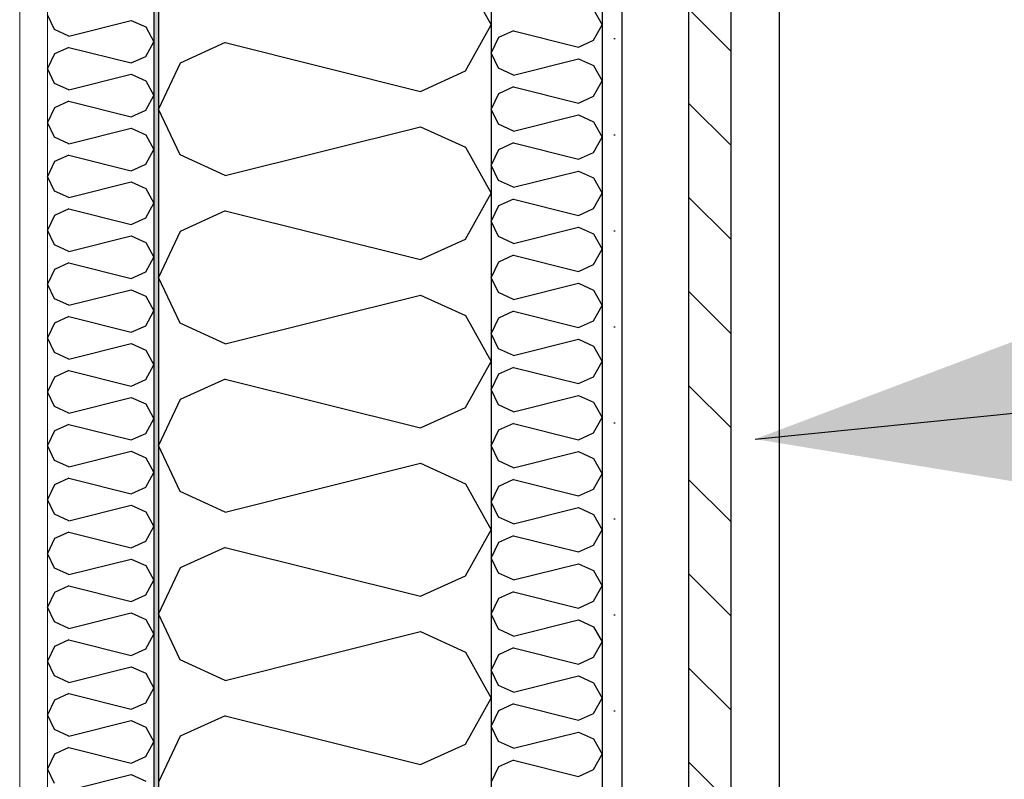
# Model space of a CAD drawing. Header units: millimetres. Extents: x -82116 to -57126, y -2070 to 13065.
# Tile 69 of 74: x -64406 to -63962, y 8348 to 8690. Entities that reach past the tile are written whole.
import ezdxf

# ---------------------------------------------------------------- set-up
doc = ezdxf.new("R2010")
doc.units = ezdxf.units.MM
doc.header["$LTSCALE"] = 0.5
doc.header["$MEASUREMENT"] = 0
doc.linetypes.add('PLINE', pattern=[0])
for name, color, linetype in [('232- Ikke-bærende yttervegger', 7, 'Continuous'), ('232- Ikke-bærende yttervegger (Skravur)', 7, 'Continuous'), ('232- Ikke-bærende yttervegger (Skravur)(Nye konstruksjoner)', 7, 'Continuous'), ('232- Ikke-bærende yttervegger(Nye konstruksjoner)', 7, 'Continuous'), ('235- Utvendig kledning og overflate (Skravur)(Nye konstruksjoner)', 7, 'Continuous'), ('235- Utvendig kledning og overflate(Nye konstruksjoner)', 7, 'Continuous'), ('832- Tekst bygning(Nye konstruksjoner)', 7, 'Continuous')]:
    doc.layers.add(name, color=color, linetype=linetype)
doc.layers.add('236- Innvendig kledning og overflate(Nye konstruksjoner)', color=7, linetype='Continuous', lineweight=0)
doc.dimstyles.new('GENERATED_STYLE__2', dxfattribs={"dimtxt": 0.18, "dimasz": 182.4, "dimexe": 0.18, "dimexo": 0.0625, "dimgap": 0, "dimtad": 0, "dimtih": 1, "dimtoh": 1, "dimdec": 4, "dimzin": 0, "dimdsep": 46, "dimcen": 0.09, "dimadec": 0, "dimazin": 0, "dimtfac": 1, "dimtdec": 4, "dimtmove": 0, "dimatfit": 3, "dimldrblk": 'ARROWHEAD_5', "dimfxl": 1, "dimtolj": 1, "dimtzin": 0, "dimarcsym": 0})

# ---------------------------------------------------------------- blocks, each defined once
blk = doc.blocks.new('*X5')
at = {"layer": '232- Ikke-bærende yttervegger (Skravur)', "linetype": 'PLINE'}
for p, q in [((-64204.72, 8708.86), (-64193.16, 8688.14)), ((-64204.72, 8667.42), (-64193.16, 8688.14)), ((-64313.03, 8680.17), (-64333.35, 8670.93)), ((-64313.03, 8680.17), (-64225.04, 8658.17)), ((-64333.35, 8670.93), (-64343.16, 8650.2)), ((-64225.04, 8658.17), (-64204.72, 8667.42)), ((-64333.35, 8629.48), (-64343.16, 8650.2)), ((-64313.03, 8620.23), (-64225.04, 8642.23)), ((-64225.04, 8642.23), (-64204.72, 8632.99)), ((-64204.72, 8632.99), (-64193.16, 8612.26)), ((-64313.03, 8620.23), (-64333.35, 8629.48)), ((-64204.72, 8591.54), (-64193.16, 8612.26)), ((-64313.03, 8604.29), (-64333.35, 8595.05)), ((-64313.03, 8604.29), (-64225.04, 8582.3)), ((-64333.35, 8595.05), (-64343.16, 8574.32)), ((-64225.04, 8582.3), (-64204.72, 8591.54)), ((-64333.35, 8553.6), (-64343.16, 8574.32)), ((-64313.03, 8544.36), (-64225.04, 8566.35)), ((-64225.04, 8566.35), (-64204.72, 8557.11)), ((-64313.03, 8544.36), (-64333.35, 8553.6)), ((-64204.72, 8557.11), (-64193.16, 8536.38)), ((-64204.72, 8515.66), (-64193.16, 8536.38)), ((-64313.03, 8528.41), (-64333.35, 8519.17)), ((-64313.03, 8528.41), (-64225.04, 8506.42)), ((-64333.35, 8519.17), (-64343.16, 8498.45)), ((-64225.04, 8506.42), (-64204.72, 8515.66)), ((-64333.35, 8477.72), (-64343.16, 8498.45)), ((-64313.03, 8468.48), (-64225.04, 8490.47)), ((-64225.04, 8490.47), (-64204.72, 8481.23)), ((-64313.03, 8468.48), (-64333.35, 8477.72)), ((-64204.72, 8481.23), (-64193.16, 8460.51)), ((-64204.72, 8439.78), (-64193.16, 8460.51)), ((-64313.03, 8452.53), (-64333.35, 8443.29)), ((-64313.03, 8452.53), (-64225.04, 8430.54)), ((-64333.35, 8443.29), (-64343.16, 8422.57)), ((-64225.04, 8430.54), (-64204.72, 8439.78)), ((-64333.35, 8401.84), (-64343.16, 8422.57)), ((-64313.03, 8392.6), (-64225.04, 8414.6)), ((-64225.04, 8414.6), (-64204.72, 8405.35)), ((-64204.72, 8405.35), (-64193.16, 8384.63)), ((-64313.03, 8392.6), (-64333.35, 8401.84)), ((-64204.72, 8363.91), (-64193.16, 8384.63)), ((-64313.03, 8376.66), (-64333.35, 8367.41)), ((-64313.03, 8376.66), (-64225.04, 8354.66)), ((-64333.35, 8367.41), (-64343.16, 8346.69)), ((-64225.04, 8354.66), (-64204.72, 8363.91))]:
    blk.add_line(p, q, dxfattribs=at)
blk = doc.blocks.new('*X20')
at = {"layer": '235- Utvendig kledning og overflate (Skravur)(Nye konstruksjoner)', "linetype": 'PLINE'}
for p, q in [((-64147.01, 8695.05), (-64143.16, 8688.14)), ((-64147.01, 8681.24), (-64143.16, 8688.14)), ((-64189.89, 8682.4), (-64193.16, 8675.5)), ((-64183.12, 8685.49), (-64189.89, 8682.4)), ((-64183.12, 8685.49), (-64153.79, 8678.15)), ((-64153.79, 8678.15), (-64147.01, 8681.24)), ((-64189.89, 8668.59), (-64193.16, 8675.5)), ((-64183.12, 8665.51), (-64153.79, 8672.84)), ((-64153.79, 8672.84), (-64147.01, 8669.76)), ((-64183.12, 8665.51), (-64189.89, 8668.59)), ((-64147.01, 8669.76), (-64143.16, 8662.85)), ((-64183.12, 8660.19), (-64189.89, 8657.11)), ((-64183.12, 8660.19), (-64153.79, 8652.86)), ((-64147.01, 8655.94), (-64143.16, 8662.85)), ((-64189.89, 8657.11), (-64193.16, 8650.2)), ((-64153.79, 8652.86), (-64147.01, 8655.94)), ((-64189.89, 8643.3), (-64193.16, 8650.2)), ((-64183.12, 8640.21), (-64153.79, 8647.55)), ((-64153.79, 8647.55), (-64147.01, 8644.46)), ((-64183.12, 8640.21), (-64189.89, 8643.3)), ((-64147.01, 8644.46), (-64143.16, 8637.56)), ((-64147.01, 8630.65), (-64143.16, 8637.56)), ((-64183.12, 8634.9), (-64189.89, 8631.82)), ((-64183.12, 8634.9), (-64153.79, 8627.57)), ((-64189.89, 8631.82), (-64193.16, 8624.91)), ((-64153.79, 8627.57), (-64147.01, 8630.65)), ((-64189.89, 8618), (-64193.16, 8624.91)), ((-64183.12, 8614.92), (-64153.79, 8622.25)), ((-64153.79, 8622.25), (-64147.01, 8619.17)), ((-64183.12, 8614.92), (-64189.89, 8618)), ((-64147.01, 8619.17), (-64143.16, 8612.26)), ((-64147.01, 8605.36), (-64143.16, 8612.26)), ((-64189.89, 8606.52), (-64193.16, 8599.62)), ((-64183.12, 8609.61), (-64189.89, 8606.52)), ((-64183.12, 8609.61), (-64153.79, 8602.27)), ((-64153.79, 8602.27), (-64147.01, 8605.36)), ((-64189.89, 8592.71), (-64193.16, 8599.62)), ((-64183.12, 8589.63), (-64153.79, 8596.96)), ((-64153.79, 8596.96), (-64147.01, 8593.88)), ((-64147.01, 8593.88), (-64143.16, 8586.97)), ((-64183.12, 8589.63), (-64189.89, 8592.71)), ((-64183.12, 8584.31), (-64189.89, 8581.23)), ((-64183.12, 8584.31), (-64153.79, 8576.98)), ((-64147.01, 8580.06), (-64143.16, 8586.97)), ((-64189.89, 8581.23), (-64193.16, 8574.32)), ((-64153.79, 8576.98), (-64147.01, 8580.06)), ((-64189.89, 8567.42), (-64193.16, 8574.32)), ((-64183.12, 8564.33), (-64153.79, 8571.67)), ((-64153.79, 8571.67), (-64147.01, 8568.59)), ((-64183.12, 8564.33), (-64189.89, 8567.42)), ((-64147.01, 8568.59), (-64143.16, 8561.68)), ((-64183.12, 8559.02), (-64189.89, 8555.94)), ((-64183.12, 8559.02), (-64153.79, 8551.69)), ((-64147.01, 8554.77), (-64143.16, 8561.68)), ((-64189.89, 8555.94), (-64193.16, 8549.03)), ((-64153.79, 8551.69), (-64147.01, 8554.77)), ((-64189.89, 8542.12), (-64193.16, 8549.03)), ((-64183.12, 8539.04), (-64153.79, 8546.37)), ((-64153.79, 8546.37), (-64147.01, 8543.29)), ((-64183.12, 8539.04), (-64189.89, 8542.12)), ((-64147.01, 8543.29), (-64143.16, 8536.38)), ((-64147.01, 8529.48), (-64143.16, 8536.38)), ((-64183.12, 8533.73), (-64189.89, 8530.65)), ((-64183.12, 8533.73), (-64153.79, 8526.4)), ((-64189.89, 8530.65), (-64193.16, 8523.74)), ((-64153.79, 8526.4), (-64147.01, 8529.48)), ((-64189.89, 8516.83), (-64193.16, 8523.74)), ((-64183.12, 8513.75), (-64153.79, 8521.08)), ((-64153.79, 8521.08), (-64147.01, 8518)), ((-64147.01, 8518), (-64143.16, 8511.09)), ((-64183.12, 8513.75), (-64189.89, 8516.83)), ((-64147.01, 8504.18), (-64143.16, 8511.09)), ((-64189.89, 8505.35), (-64193.16, 8498.45)), ((-64183.12, 8508.43), (-64189.89, 8505.35)), ((-64183.12, 8508.43), (-64153.79, 8501.1)), ((-64153.79, 8501.1), (-64147.01, 8504.18)), ((-64189.89, 8491.54), (-64193.16, 8498.45)), ((-64183.12, 8488.46), (-64153.79, 8495.79)), ((-64153.79, 8495.79), (-64147.01, 8492.71)), ((-64183.12, 8488.46), (-64189.89, 8491.54)), ((-64147.01, 8492.71), (-64143.16, 8485.8)), ((-64183.12, 8483.14), (-64189.89, 8480.06)), ((-64183.12, 8483.14), (-64153.79, 8475.81)), ((-64147.01, 8478.89), (-64143.16, 8485.8)), ((-64189.89, 8480.06), (-64193.16, 8473.15)), ((-64153.79, 8475.81), (-64147.01, 8478.89)), ((-64189.89, 8466.25), (-64193.16, 8473.15)), ((-64183.12, 8463.16), (-64153.79, 8470.5)), ((-64153.79, 8470.5), (-64147.01, 8467.41)), ((-64183.12, 8463.16), (-64189.89, 8466.25)), ((-64147.01, 8467.41), (-64143.16, 8460.51)), ((-64147.01, 8453.6), (-64143.16, 8460.51)), ((-64183.12, 8457.85), (-64189.89, 8454.77)), ((-64183.12, 8457.85), (-64153.79, 8450.52)), ((-64189.89, 8454.77), (-64193.16, 8447.86)), ((-64153.79, 8450.52), (-64147.01, 8453.6)), ((-64189.89, 8440.95), (-64193.16, 8447.86)), ((-64183.12, 8437.87), (-64153.79, 8445.2)), ((-64153.79, 8445.2), (-64147.01, 8442.12)), ((-64147.01, 8442.12), (-64143.16, 8435.21)), ((-64183.12, 8437.87), (-64189.89, 8440.95)), ((-64147.01, 8428.31), (-64143.16, 8435.21)), ((-64189.89, 8429.47), (-64193.16, 8422.57)), ((-64183.12, 8432.56), (-64189.89, 8429.47)), ((-64183.12, 8432.56), (-64153.79, 8425.22)), ((-64153.79, 8425.22), (-64147.01, 8428.31)), ((-64189.89, 8415.66), (-64193.16, 8422.57)), ((-64183.12, 8412.58), (-64153.79, 8419.91)), ((-64153.79, 8419.91), (-64147.01, 8416.83)), ((-64183.12, 8412.58), (-64189.89, 8415.66)), ((-64147.01, 8416.83), (-64143.16, 8409.92)), ((-64183.12, 8407.26), (-64189.89, 8404.18)), ((-64183.12, 8407.26), (-64153.79, 8399.93)), ((-64147.01, 8403.01), (-64143.16, 8409.92)), ((-64189.89, 8404.18), (-64193.16, 8397.27)), ((-64153.79, 8399.93), (-64147.01, 8403.01)), ((-64189.89, 8390.37), (-64193.16, 8397.27)), ((-64183.12, 8387.28), (-64153.79, 8394.62)), ((-64153.79, 8394.62), (-64147.01, 8391.53)), ((-64183.12, 8387.28), (-64189.89, 8390.37)), ((-64147.01, 8391.53), (-64143.16, 8384.63)), ((-64147.01, 8377.72), (-64143.16, 8384.63)), ((-64183.12, 8381.97), (-64189.89, 8378.89)), ((-64183.12, 8381.97), (-64153.79, 8374.64)), ((-64189.89, 8378.89), (-64193.16, 8371.98)), ((-64153.79, 8374.64), (-64147.01, 8377.72)), ((-64189.89, 8365.07), (-64193.16, 8371.98)), ((-64183.12, 8361.99), (-64153.79, 8369.32)), ((-64153.79, 8369.32), (-64147.01, 8366.24)), ((-64183.12, 8361.99), (-64189.89, 8365.07)), ((-64147.01, 8366.24), (-64143.16, 8359.33)), ((-64147.01, 8352.43), (-64143.16, 8359.33)), ((-64189.89, 8353.59), (-64193.16, 8346.69)), ((-64183.12, 8356.68), (-64189.89, 8353.59)), ((-64183.12, 8356.68), (-64153.79, 8349.34)), ((-64153.79, 8349.34), (-64147.01, 8352.43))]:
    blk.add_line(p, q, dxfattribs=at)
blk = doc.blocks.new('*X21')
at = {"layer": '232- Ikke-bærende yttervegger (Skravur)(Nye konstruksjoner)', "linetype": 'PLINE'}
for p, q in [((-64390.02, 8686.06), (-64393.16, 8692.7)), ((-64383.52, 8683.11), (-64355.36, 8690.14)), ((-64355.36, 8690.14), (-64348.86, 8687.19)), ((-64348.86, 8687.19), (-64345.16, 8680.55)), ((-64383.52, 8683.11), (-64390.02, 8686.06)), ((-64383.52, 8678), (-64390.02, 8675.05)), ((-64383.52, 8678), (-64355.36, 8670.96)), ((-64348.86, 8673.92), (-64345.16, 8680.55)), ((-64390.02, 8675.05), (-64393.16, 8668.41)), ((-64355.36, 8670.96), (-64348.86, 8673.92)), ((-64390.02, 8661.78), (-64393.16, 8668.41)), ((-64383.52, 8658.82), (-64355.36, 8665.86)), ((-64355.36, 8665.86), (-64348.86, 8662.9)), ((-64383.52, 8658.82), (-64390.02, 8661.78)), ((-64348.86, 8662.9), (-64345.16, 8656.27)), ((-64348.86, 8649.64), (-64345.16, 8656.27)), ((-64390.02, 8650.76), (-64393.16, 8644.13)), ((-64383.52, 8653.72), (-64390.02, 8650.76)), ((-64383.52, 8653.72), (-64355.36, 8646.68)), ((-64355.36, 8646.68), (-64348.86, 8649.64)), ((-64390.02, 8637.5), (-64393.16, 8644.13)), ((-64383.52, 8634.54), (-64390.02, 8637.5)), ((-64383.52, 8634.54), (-64355.36, 8641.58)), ((-64355.36, 8641.58), (-64348.86, 8638.62)), ((-64348.86, 8638.62), (-64345.16, 8631.99)), ((-64383.52, 8629.44), (-64390.02, 8626.48)), ((-64383.52, 8629.44), (-64355.36, 8622.4)), ((-64348.86, 8625.36), (-64345.16, 8631.99)), ((-64390.02, 8626.48), (-64393.16, 8619.85)), ((-64355.36, 8622.4), (-64348.86, 8625.36)), ((-64390.02, 8613.22), (-64393.16, 8619.85)), ((-64383.52, 8610.26), (-64355.36, 8617.3)), ((-64355.36, 8617.3), (-64348.86, 8614.34)), ((-64383.52, 8610.26), (-64390.02, 8613.22)), ((-64348.86, 8614.34), (-64345.16, 8607.71)), ((-64348.86, 8601.08), (-64345.16, 8607.71)), ((-64390.02, 8602.2), (-64393.16, 8595.57)), ((-64383.52, 8605.16), (-64390.02, 8602.2)), ((-64383.52, 8605.16), (-64355.36, 8598.12)), ((-64355.36, 8598.12), (-64348.86, 8601.08)), ((-64390.02, 8588.94), (-64393.16, 8595.57)), ((-64383.52, 8585.98), (-64355.36, 8593.02)), ((-64355.36, 8593.02), (-64348.86, 8590.06)), ((-64383.52, 8585.98), (-64390.02, 8588.94)), ((-64348.86, 8590.06), (-64345.16, 8583.43)), ((-64383.52, 8580.88), (-64390.02, 8577.92)), ((-64383.52, 8580.88), (-64355.36, 8573.84)), ((-64348.86, 8576.8), (-64345.16, 8583.43)), ((-64390.02, 8577.92), (-64393.16, 8571.29)), ((-64355.36, 8573.84), (-64348.86, 8576.8)), ((-64390.02, 8564.66), (-64393.16, 8571.29)), ((-64383.52, 8561.7), (-64355.36, 8568.74)), ((-64355.36, 8568.74), (-64348.86, 8565.78)), ((-64383.52, 8561.7), (-64390.02, 8564.66)), ((-64348.86, 8565.78), (-64345.16, 8559.15)), ((-64348.86, 8552.52), (-64345.16, 8559.15)), ((-64390.02, 8553.64), (-64393.16, 8547.01)), ((-64383.52, 8556.6), (-64390.02, 8553.64)), ((-64383.52, 8556.6), (-64355.36, 8549.56)), ((-64355.36, 8549.56), (-64348.86, 8552.52)), ((-64390.02, 8540.38), (-64393.16, 8547.01)), ((-64383.52, 8537.42), (-64355.36, 8544.46)), ((-64355.36, 8544.46), (-64348.86, 8541.5)), ((-64383.52, 8537.42), (-64390.02, 8540.38)), ((-64348.86, 8541.5), (-64345.16, 8534.87)), ((-64383.52, 8532.32), (-64390.02, 8529.36)), ((-64383.52, 8532.32), (-64355.36, 8525.28)), ((-64348.86, 8528.24), (-64345.16, 8534.87)), ((-64390.02, 8529.36), (-64393.16, 8522.73)), ((-64355.36, 8525.28), (-64348.86, 8528.24)), ((-64390.02, 8516.1), (-64393.16, 8522.73)), ((-64383.52, 8513.14), (-64355.36, 8520.18)), ((-64355.36, 8520.18), (-64348.86, 8517.22)), ((-64383.52, 8513.14), (-64390.02, 8516.1)), ((-64348.86, 8517.22), (-64345.16, 8510.59)), ((-64348.86, 8503.96), (-64345.16, 8510.59)), ((-64390.02, 8505.08), (-64393.16, 8498.45)), ((-64383.52, 8508.04), (-64390.02, 8505.08)), ((-64383.52, 8508.04), (-64355.36, 8501)), ((-64355.36, 8501), (-64348.86, 8503.96)), ((-64390.02, 8491.81), (-64393.16, 8498.45)), ((-64383.52, 8488.86), (-64355.36, 8495.89)), ((-64355.36, 8495.89), (-64348.86, 8492.94)), ((-64383.52, 8488.86), (-64390.02, 8491.81)), ((-64348.86, 8492.94), (-64345.16, 8486.3)), ((-64383.52, 8483.75), (-64390.02, 8480.8)), ((-64383.52, 8483.75), (-64355.36, 8476.71)), ((-64348.86, 8479.67), (-64345.16, 8486.3)), ((-64390.02, 8480.8), (-64393.16, 8474.16)), ((-64355.36, 8476.71), (-64348.86, 8479.67)), ((-64390.02, 8467.53), (-64393.16, 8474.16)), ((-64383.52, 8464.57), (-64355.36, 8471.61)), ((-64355.36, 8471.61), (-64348.86, 8468.65)), ((-64348.86, 8468.65), (-64345.16, 8462.02)), ((-64383.52, 8464.57), (-64390.02, 8467.53)), ((-64348.86, 8455.39), (-64345.16, 8462.02)), ((-64390.02, 8456.51), (-64393.16, 8449.88)), ((-64383.52, 8459.47), (-64390.02, 8456.51)), ((-64383.52, 8459.47), (-64355.36, 8452.43)), ((-64355.36, 8452.43), (-64348.86, 8455.39)), ((-64390.02, 8443.25), (-64393.16, 8449.88)), ((-64383.52, 8440.29), (-64355.36, 8447.33)), ((-64355.36, 8447.33), (-64348.86, 8444.37)), ((-64383.52, 8440.29), (-64390.02, 8443.25)), ((-64348.86, 8444.37), (-64345.16, 8437.74)), ((-64348.86, 8431.11), (-64345.16, 8437.74)), ((-64383.52, 8435.19), (-64390.02, 8432.23)), ((-64383.52, 8435.19), (-64355.36, 8428.15)), ((-64390.02, 8432.23), (-64393.16, 8425.6)), ((-64355.36, 8428.15), (-64348.86, 8431.11)), ((-64390.02, 8418.97), (-64393.16, 8425.6)), ((-64383.52, 8416.01), (-64355.36, 8423.05)), ((-64355.36, 8423.05), (-64348.86, 8420.09)), ((-64348.86, 8420.09), (-64345.16, 8413.46)), ((-64383.52, 8416.01), (-64390.02, 8418.97)), ((-64348.86, 8406.83), (-64345.16, 8413.46)), ((-64390.02, 8407.95), (-64393.16, 8401.32)), ((-64383.52, 8410.91), (-64390.02, 8407.95)), ((-64383.52, 8410.91), (-64355.36, 8403.87)), ((-64355.36, 8403.87), (-64348.86, 8406.83)), ((-64390.02, 8394.69), (-64393.16, 8401.32)), ((-64383.52, 8391.73), (-64355.36, 8398.77)), ((-64355.36, 8398.77), (-64348.86, 8395.81)), ((-64383.52, 8391.73), (-64390.02, 8394.69)), ((-64348.86, 8395.81), (-64345.16, 8389.18)), ((-64348.86, 8382.55), (-64345.16, 8389.18)), ((-64383.52, 8386.63), (-64390.02, 8383.67)), ((-64383.52, 8386.63), (-64355.36, 8379.59)), ((-64390.02, 8383.67), (-64393.16, 8377.04)), ((-64355.36, 8379.59), (-64348.86, 8382.55)), ((-64390.02, 8370.41), (-64393.16, 8377.04)), ((-64383.52, 8367.45), (-64355.36, 8374.49)), ((-64355.36, 8374.49), (-64348.86, 8371.53)), ((-64348.86, 8371.53), (-64345.16, 8364.9)), ((-64383.52, 8367.45), (-64390.02, 8370.41)), ((-64383.52, 8362.35), (-64390.02, 8359.39)), ((-64383.52, 8362.35), (-64355.36, 8355.31)), ((-64348.86, 8358.27), (-64345.16, 8364.9)), ((-64390.02, 8359.39), (-64393.16, 8352.76)), ((-64355.36, 8355.31), (-64348.86, 8358.27)), ((-64390.02, 8346.13), (-64393.16, 8352.76)), ((-64383.52, 8343.17), (-64355.36, 8350.21)), ((-64355.36, 8350.21), (-64348.86, 8347.25))]:
    blk.add_line(p, q, dxfattribs=at)
blk = doc.blocks.new('ARROWHEAD_5')
at = {"linetype": 'Continuous'}
blk.add_hatch(color=256, dxfattribs=at).paths.add_polyline_path([(-1, 0.2679), (0, 0), (-1, -0.2679)])
blk.add_line((0, 0), (-1, 0), dxfattribs=at)

msp = doc.modelspace()

# ---------------------------------------------------------------- hatches: boundary and pattern name
at = {"layer": '232- Ikke-bærende yttervegger (Skravur)(Nye konstruksjoner)', "linetype": 'Continuous'}
h = msp.add_hatch(dxfattribs=at)
h.set_pattern_fill('Gips', color=256, style=0, pattern_type=2)
h.set_pattern_definition([(270, (0, 0), (86.60254, 0), [0, -50]), (270, (43.3, -25), (86.60254, 0), [0, -50])])
h.paths.add_polyline_path([(-64405.66, 7045.41), (-64393.16, 7045.41), (-64393.16, 8990), (-64405.66, 8990)])
msp.add_hatch(color=256, dxfattribs=at).paths.add_polyline_path([(-64343.16, 8990), (-64345.16, 8990), (-64345.16, 7045.41), (-64343.16, 7045.41)])
at = {"layer": '235- Utvendig kledning og overflate (Skravur)(Nye konstruksjoner)', "linetype": 'Continuous'}
h = msp.add_hatch(dxfattribs=at)
h.set_pattern_fill('Prikker_tett', color=256, style=0, pattern_type=2)
h.set_pattern_definition([(0, (0, 0), (0, 43.30127), [0, -25]), (0, (12.5, 21.65), (0, 43.30127), [0, -25])])
h.paths.add_polyline_path([(-64134.16, 9275.28), (-64143.16, 9275.26), (-64143.16, 7031.5), (-64134.16, 7031.11)])
h = msp.add_hatch(dxfattribs=at)
h.set_pattern_fill('Skrålinjer_1', color=256, style=0, pattern_type=2)
h.set_pattern_definition([(315, (0, 0), (21.213203, 21.213203), [])])
h.paths.add_polyline_path([(-64104.16, 9275.28), (-64104.16, 7029.8), (-64085.16, 7028.97), (-64085.16, 9275.28)])

# ---------------------------------------------------------------- linework, layer by layer
at = {"layer": '232- Ikke-bærende yttervegger', "linetype": 'PLINE', "flags": 128}
for points in [[(-64193.16, 9060), (-64193.16, 6911.57), (-64193.16, 6890)], [(-64343.16, 9047.22), (-64343.16, 8998.81), (-64343.16, 8996.79), (-64343.16, 8990), (-64343.16, 8946.36), (-64343.16, 8933.75), (-64343.16, 7045.41), (-64343.16, 7020.41), (-64343.16, 6920.41), (-64343.16, 6890)]]:
    msp.add_lwpolyline(points, dxfattribs=at)
at = {"layer": '232- Ikke-bærende yttervegger(Nye konstruksjoner)', "linetype": 'PLINE'}
msp.add_line((-64345.16, 8990), (-64345.16, 7045.41), dxfattribs=at)
at = {"layer": '235- Utvendig kledning og overflate(Nye konstruksjoner)', "linetype": 'PLINE'}
for p, q in [((-64063.16, 7028.01), (-64063.16, 9282.91)), ((-64085.16, 9275.28), (-64085.16, 6890))]:
    msp.add_line(p, q, dxfattribs=at)
at = {"layer": '235- Utvendig kledning og overflate(Nye konstruksjoner)', "linetype": 'PLINE', "flags": 128}
for points in [[(-64134.16, 9276.46), (-64134.16, 9275.28), (-64134.16, 6890)], [(-64104.16, 9280.41), (-64104.16, 9275.28), (-64104.16, 6890)], [(-64143.16, 9275.28), (-64143.16, 9275.26), (-64143.16, 7031.5), (-64143.16, 7029.5), (-64143.16, 7011.48), (-64143.16, 6961.44), (-64143.16, 6911.39), (-64143.16, 6909.39), (-64143.16, 6890)]]:
    msp.add_lwpolyline(points, dxfattribs=at)
at = {"layer": '236- Innvendig kledning og overflate(Nye konstruksjoner)', "linetype": 'PLINE'}
for p, q in [((-64405.66, 8990), (-64405.66, 7045.41)), ((-64393.16, 8990), (-64393.16, 7045.41))]:
    msp.add_line(p, q, dxfattribs=at)

# ---------------------------------------------------------------- block references
at = {"layer": '232- Ikke-bærende yttervegger'}
msp.add_blockref('*X5', (0, 0), dxfattribs=at)
at = {"layer": '232- Ikke-bærende yttervegger(Nye konstruksjoner)'}
msp.add_blockref('*X21', (0, 0), dxfattribs=at)
at = {"layer": '235- Utvendig kledning og overflate(Nye konstruksjoner)'}
msp.add_blockref('*X20', (0, 0), dxfattribs=at)

# ---------------------------------------------------------------- leaders
at = {"layer": '832- Tekst bygning(Nye konstruksjoner)', "linetype": 'PLINE', "annotation_type": 0, "has_hookline": 1, "hookline_direction": 0, "text_width": 1461.8}
msp.add_leader([(-64074.16, 8501.38), (-63619.8, 8546.81)], dimstyle='GENERATED_STYLE__2', dxfattribs=at)

doc.saveas('drawing.dxf')
